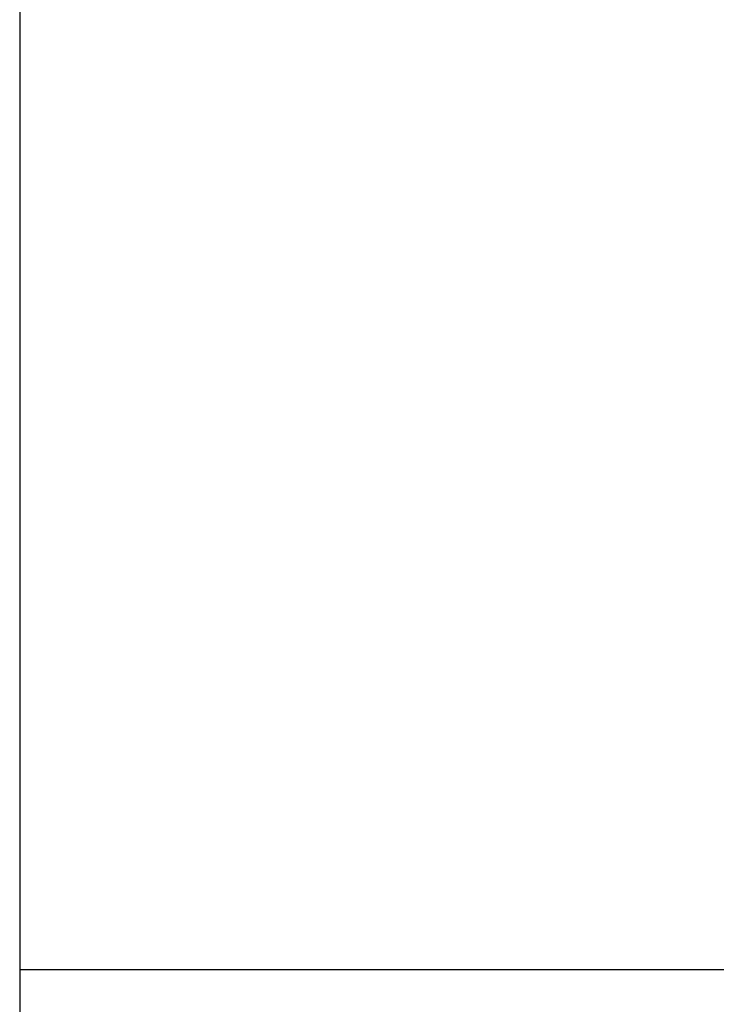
# Model space of a CAD drawing. Header units: inches. Extents: x 0 to 16, y 0 to 10.
# Tile 4 of 38: x 13.225 to 13.48, y 1.154 to 1.514. Entities that reach past the tile are written whole.
import ezdxf

# ---------------------------------------------------------------- set-up
doc = ezdxf.new("R2010")
doc.units = ezdxf.units.IN
doc.header["$LTSCALE"] = 0.935
doc.header["$MEASUREMENT"] = 0
doc.layers.get('0').update_dxf_attribs({"linetype": 'CONTINUOUS'})
doc.styles.get("Standard").update_dxf_attribs({"font": 'txt', "width": 0.8})

# ---------------------------------------------------------------- blocks, each defined once
blk = doc.blocks.new('*T18')
at = {"color": 2, "linetype": 'Continuous'}
for p, q in [((0, 0), (2.75, 0)), ((0, 0), (0, -1.875)), ((2.75, 0), (2.75, -1.875)), ((0, -0.75), (2.75, -0.75)), ((0, -1.25), (2.75, -1.25)), ((1.375, -1.25), (1.375, -1.5625)), ((0, -1.5625), (2.75, -1.5625)), ((0, -1.875), (2.75, -1.875))]:
    blk.add_line(p, q, dxfattribs=at)
at = {"color": 2, "linetype": 'Continuous', "attachment_point": 2, "line_spacing_factor": 0.9}
for s, insert, char_height, width in [('X-Pro II Workstation\\PFull Size Fan Filter Unit', (1.375, -0.82812), 0.125, 5), ('XPROII-4-FFU', (2.0625, -1.32812), 0.125, 2.4), ('B', (0.6875, -1.32812), 0.125, 0.2), ('\\Q15.0;ALL DIMENSIONS ARE IN INCHES', (1.375, -1.64354), 0.0825, 3.696)]:
    blk.add_mtext(s, dxfattribs=dict(at, insert=insert, char_height=char_height, width=width))

msp = doc.modelspace()

# ---------------------------------------------------------------- block references
msp.add_blockref('*T18', (13.225, 1.91632))

doc.saveas('drawing.dxf')
